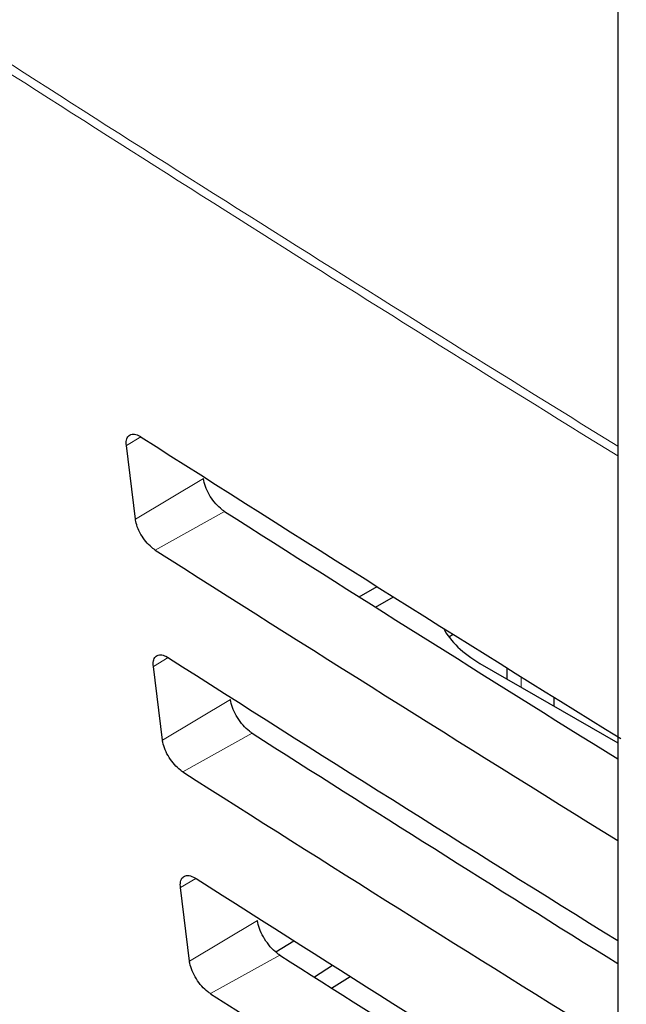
# Paper-space layout 'Blatt4' of a CAD drawing. Header units: millimetres. Extents: x 5 to 418, y 2 to 292.
# Tile 33 of 75: x 82.42 to 87.43, y 201.12 to 209.26. Entities that reach past the tile are written whole.
import ezdxf

# ---------------------------------------------------------------- set-up
doc = ezdxf.new("R2010")
doc.units = ezdxf.units.MM

psp = doc.layouts.new('Blatt4')

# ---------------------------------------------------------------- linework, layer by layer
at = {"color": 7, "linetype": 'Continuous', "lineweight": 25}
for p, q in [((87.3596, 209.4185), (87.3596, 182.091)), ((83.3741, 205.1279), (83.2996, 205.7366)), ((85.2242, 204.486), (85.3717, 204.5712)), ((85.3584, 204.4012), (85.5063, 204.4866)), ((85.9648, 204.1555), (85.9997, 204.177)), ((83.5977, 203.3019), (83.5232, 203.9106)), ((86.2215, 203.9368), (87.3596, 203.2798)), ((86.4434, 203.8996), (86.4434, 203.8087)), ((86.8316, 203.6578), (86.8316, 203.5846)), ((83.8213, 201.4758), (83.7467, 202.0845)), ((84.5338, 201.5522), (84.683, 201.6445)), ((85.0039, 201.4411), (84.8555, 201.3428)), ((84.9954, 201.254), (85.1491, 201.3492))]:
    psp.add_line(p, q, dxfattribs=at)
at = {"color": 7, "linetype": 'Continuous', "lineweight": 18}
for p, q in [((83.4196, 205.8083), (83.2996, 205.7366)), ((83.9361, 205.4639), (83.3741, 205.1279)), ((84.111, 205.192), (83.5382, 204.8729)), ((83.6463, 203.9842), (83.5232, 203.9106)), ((86.5606, 203.8266), (86.5606, 203.741)), ((84.1597, 203.6378), (83.5977, 203.3019)), ((84.3389, 203.3592), (83.7661, 203.0401)), ((83.8731, 202.16), (83.7467, 202.0845)), ((84.3832, 201.8118), (83.8213, 201.4758)), ((84.5668, 201.5265), (83.994, 201.2074))]:
    psp.add_line(p, q, dxfattribs=at)
for centre, radius, start, end in [((272.2365, 505.069), 351.8272, 237.092077, 238.299676), ((272.2365, 504.9769), 351.8175, 237.092074, 238.298696)]:
    psp.add_arc(centre, radius, start, end, dxfattribs=at)
for centre, major_axis, ratio, start_param, end_param in [((365.4312, 366.6879), (379.9846, 5.8274), 0.587244, 3.834585, 4.001386), ((365.4312, 355.2005), (379.9866, -5.634), 0.567146, 3.873355, 3.997444), ((365.4164, 367.659), (378.7845, 5.8277), 0.587275, 3.871004, 3.964908)]:
    psp.add_ellipse(centre, major_axis=major_axis, ratio=ratio, start_param=start_param, end_param=end_param, dxfattribs=at)
at = {"color": 7, "linetype": 'Continuous', "lineweight": 25}
for centre, major_axis, ratio, start_param, end_param in [((380.263, 366.7056), (400.4693, 6.1623), 0.587275, 3.868493, 3.883113), ((378.9449, 353.5705), (397.6367, -5.907), 0.567125, 3.885601, 3.897695), ((378.9435, 353.5697), (398.4438, -5.919), 0.567125, 3.885702, 3.899882), ((87.0701, 204.4095), (1.2, -0.0178), 0.567125, 3.439115, 3.935417), ((380.2625, 364.7456), (400.1482, 6.1574), 0.587275, 3.868453, 3.882164), ((378.9454, 351.6111), (397.3156, -5.9023), 0.567125, 3.885561, 3.896821), ((378.9441, 351.6103), (398.1227, -5.9142), 0.567125, 3.885662, 3.899014), ((380.2619, 362.7856), (399.827, 6.1524), 0.587275, 3.868413, 3.881303), ((378.9459, 349.6517), (396.9945, -5.8975), 0.567125, 3.88552, 3.895945), ((378.9446, 349.6509), (397.8016, -5.9095), 0.567125, 3.885622, 3.898143)]:
    psp.add_ellipse(centre, major_axis=major_axis, ratio=ratio, start_param=start_param, end_param=end_param, dxfattribs=at)
for points, knots in [([(80.7494, 215.0294), (81.5576, 214.5051), (83.9014, 212.9848), (87.8525, 210.5044), (92.6317, 207.6048), (97.5029, 204.7552), (102.4626, 201.9553), (107.5106, 199.2071), (111.3984, 197.1627), (113.6013, 196.0337), (114.0739, 195.7914)], [0, 0, 0, 0, 0.0774167, 0.2244859, 0.3715556, 0.5186246, 0.6656928, 0.8127599, 0.959826, 1, 1, 1, 1]), ([(83.2996, 205.7366), (83.299, 205.7436), (83.2968, 205.7683), (83.3037, 205.803), (83.3275, 205.8288), (83.3648, 205.8333), (83.399, 205.821), (83.4185, 205.809), (83.4221, 205.8068)], [0, 0, 0, 0, 0.085053, 0.301991, 0.519612, 0.736769, 0.952234, 1, 1, 1, 1]), ([(84.111, 205.192), (84.1037, 205.1969), (84.0793, 205.2136), (84.0373, 205.2542), (83.9914, 205.3159), (83.9564, 205.3831), (83.9406, 205.4332), (83.9369, 205.4583), (83.9361, 205.4639)], [0, 0, 0, 0, 0.090146, 0.302268, 0.513764, 0.725705, 0.93926, 1, 1, 1, 1]), ([(83.5382, 204.8729), (83.532, 204.8771), (83.5098, 204.8922), (83.4709, 204.9292), (83.4275, 204.9867), (83.3942, 205.0497), (83.3786, 205.0977), (83.375, 205.122), (83.3741, 205.1279)], [0, 0, 0, 0, 0.081983, 0.294147, 0.505651, 0.717552, 0.931033, 1, 1, 1, 1]), ([(83.5232, 203.9106), (83.5225, 203.918), (83.5203, 203.9437), (83.5276, 203.9793), (83.5524, 204.0054), (83.5908, 204.0097), (83.6257, 203.9969), (83.6455, 203.9847), (83.6489, 203.9826)], [0, 0, 0, 0, 0.088537, 0.305494, 0.523121, 0.740262, 0.955696, 1, 1, 1, 1]), ([(84.3389, 203.3592), (84.3312, 203.3645), (84.3059, 203.3817), (84.2627, 203.4238), (84.2158, 203.4871), (84.1801, 203.5561), (84.1641, 203.607), (84.1604, 203.6324), (84.1597, 203.6378)], [0, 0, 0, 0, 0.093114, 0.305221, 0.516715, 0.728672, 0.942253, 1, 1, 1, 1]), ([(83.7661, 203.0401), (83.7595, 203.0446), (83.7364, 203.0603), (83.6963, 203.0988), (83.6518, 203.158), (83.6179, 203.2227), (83.6022, 203.2715), (83.5985, 203.2961), (83.5977, 203.3019)], [0, 0, 0, 0, 0.0853594, 0.2975052, 0.5090059, 0.7209231, 0.9344343, 1, 1, 1, 1]), ([(83.7467, 202.0845), (83.7461, 202.0924), (83.7438, 202.119), (83.7516, 202.1556), (83.7772, 202.1821), (83.8168, 202.1862), (83.8524, 202.1728), (83.8725, 202.1604), (83.8757, 202.1584)], [0, 0, 0, 0, 0.091841, 0.308817, 0.526449, 0.743575, 0.95898, 1, 1, 1, 1]), ([(84.5668, 201.5265), (84.5586, 201.5321), (84.5325, 201.5499), (84.4881, 201.5934), (84.4401, 201.6584), (84.4038, 201.729), (84.3877, 201.7808), (84.384, 201.8065), (84.3832, 201.8118)], [0, 0, 0, 0, 0.09594, 0.308034, 0.519526, 0.731498, 0.945105, 1, 1, 1, 1]), ([(83.994, 201.2074), (83.9869, 201.2122), (83.963, 201.2285), (83.9216, 201.2684), (83.8762, 201.3292), (83.8416, 201.3956), (83.8258, 201.4452), (83.8221, 201.4702), (83.8213, 201.4758)], [0, 0, 0, 0, 0.088564, 0.300693, 0.512191, 0.724124, 0.937664, 1, 1, 1, 1])]:
    psp.add_open_spline(points, degree=3, knots=knots, dxfattribs=at)

doc.saveas('drawing.dxf')
